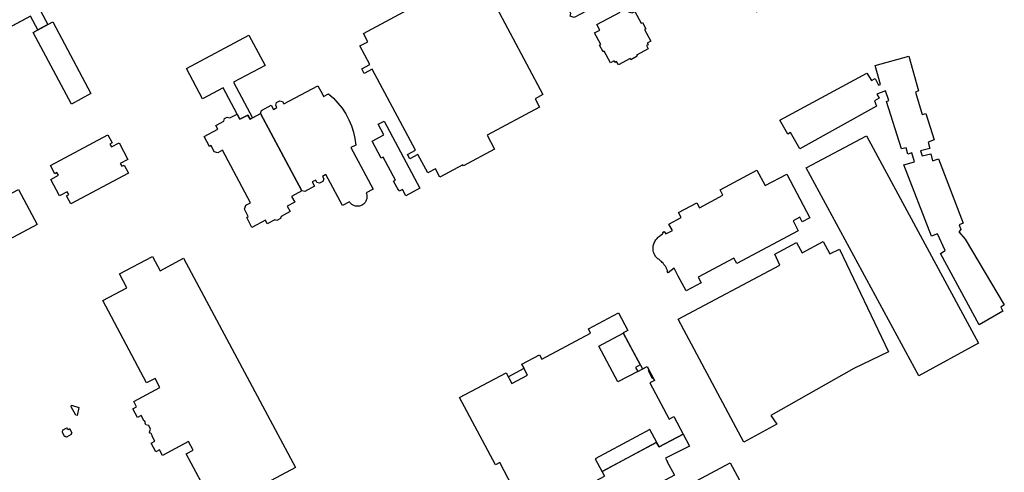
# Model space of a CAD drawing. Header units: inches. Extents: x 480978 to 483416, y 5454526 to 5457823.
# Tile 36 of 54: x 481522 to 482031, y 5457187 to 5457421. Entities that reach past the tile are written whole.
import ezdxf

# ---------------------------------------------------------------- set-up
doc = ezdxf.new("R2010")
doc.units = ezdxf.units.IN
doc.header["$MEASUREMENT"] = 0
for name, color, linetype in [('ubcv_building_records', 10, 'Continuous'), ('ubcv_buildings', 10, 'Continuous'), ('ubcv_buildings_uc', 10, 'Continuous'), ('ubcv_subbuildings', 10, 'Continuous')]:
    doc.layers.add(name, color=color, linetype=linetype)

# ---------------------------------------------------------------- blocks, each defined once
blk = doc.blocks.new('ubcv_campus_buildings_ACAD_1_FMEBLOCK9')
at = {"layer": 'ubcv_building_records'}
for points in [[(4.33, 7.12), (3.38, 2.89), (2.75, 3.06), (0.29, 7.5), (0.6, 8.27)], [(-1.82, -3.98), (-0.85, -4.28), (-0.75, -3.94), (-0.55, -3.83), (0.64, -6.07), (0.46, -6.17), (0.28, -6.75), (0.38, -6.93), (-2.13, -8.27), (-2.22, -8.09), (-2.81, -7.91), (-2.99, -8.01), (-4.33, -5.5), (-4.15, -5.41), (-3.97, -4.82), (-4.07, -4.64), (-1.83, -3.45), (-1.72, -3.64)]]:
    blk.add_lwpolyline(points, close=True, dxfattribs=at)
blk = doc.blocks.new('ubcv_campus_buildings_ACAD_1_FMEBLOCK78')
at = {"layer": 'ubcv_buildings'}
for points in [[(-33.32, 47.42), (36.07, 84.45), (45.99, 65.88), (40.58, 62.99), (44.34, 55.94), (46.89, 57.3), (66.65, 20.27), (56.55, 14.88), (36.79, 51.91), (39.18, 53.19), (35.42, 60.24), (-23.63, 28.72), (-33.55, 47.3)], [(-40.26, -66.44), (-66.65, -16.99), (-39.8, -2.65), (-22.07, -35.87), (-26.63, -38.31), (-17.96, -54.54), (18.75, -34.95), (15.22, -28.33), (12.88, -29.59), (-15.7, 23.95), (-5.75, 29.26), (22.82, -24.28), (20.22, -25.67), (23.75, -32.28), (29.26, -29.34), (38.87, -47.35), (-30.64, -84.45)]]:
    blk.add_lwpolyline(points, close=True, dxfattribs=at)
blk = doc.blocks.new('ubcv_campus_buildings_ACAD_1_FMEBLOCK100')
at = {"layer": 'ubcv_buildings'}
for points in [[(4.33, 7.12), (3.38, 2.89), (2.75, 3.06), (0.29, 7.5), (0.6, 8.27)], [(-1.82, -3.98), (-0.85, -4.28), (-0.75, -3.94), (-0.55, -3.83), (0.64, -6.07), (0.46, -6.17), (0.28, -6.75), (0.38, -6.93), (-2.13, -8.27), (-2.22, -8.09), (-2.81, -7.91), (-2.99, -8.01), (-4.33, -5.5), (-4.15, -5.41), (-3.97, -4.82), (-4.07, -4.64), (-1.83, -3.45), (-1.72, -3.64)]]:
    blk.add_lwpolyline(points, close=True, dxfattribs=at)
blk = doc.blocks.new('ubcv_campus_buildings_ACAD_1_FMEBLOCK107')
at = {"layer": 'ubcv_buildings'}
for points in [[(40.76, 46.96), (39.18, 46.12), (33.92, 55.98), (28.13, 53.01), (29.6, 50.26), (24.01, 47.24), (23.67, 47.87), (20.7, 46.28), (21.04, 45.65), (15.64, 42.77), (15.3, 43.4), (12.33, 41.82), (13.41, 39.8), (10.44, 38.22), (10.1, 38.85), (4.18, 35.68), (4.52, 35.05), (-1.41, 31.89), (-1.75, 32.52), (-7.67, 29.36), (-7.34, 28.73), (-10.3, 27.15), (-12.65, 31.54), (-14.06, 30.79), (-12.47, 27.83), (-19.39, 24.14), (-20.91, 26.97), (-24.12, 32.98), (-25.68, 35.92), (-23.25, 37.22), (-25.89, 42.17), (-20.63, 40.57), (-18.17, 41.88), (-18.56, 42.61), (-15.59, 44.2), (-15.25, 43.57), (-9.33, 46.73), (-9.66, 47.36), (-3.74, 50.52), (-3.4, 49.89), (-0.43, 51.47), (-0.77, 52.1), (-2.06, 54.52), (0.91, 56.1), (1.25, 55.47), (6.94, 58.51), (6.6, 59.14), (12.3, 62.18), (12.63, 61.55), (16.65, 63.73), (16.32, 64.36), (19.29, 65.95), (21.13, 62.5), (24.44, 64.26), (24.03, 65.03), (35.97, 71.29), (39.78, 64.14), (41.48, 65.05), (41.16, 65.65), (48.39, 69.51), (52.07, 62.61), (51.44, 62.28), (54.6, 56.35), (55.23, 56.69), (61.93, 44.15), (60.34, 43.3), (61.47, 41.17), (66.59, 39.2), (62.08, 36.79), (63.88, 33.42), (61.2, 31.99), (61.96, 30.56), (55.63, 27.19), (51.58, 34.77), (53.94, 36.04), (53.49, 36.89), (47.76, 33.83)], [(-52.95, -3.21), (-55.75, 2.03), (-58.44, 0.6), (-61.66, 6.62), (-62.29, 6.28), (-64.08, 9.64), (-63.45, 9.98), (-66.66, 16), (-63.97, 17.44), (-65.59, 20.48), (-59.54, 23.71), (-59.88, 24.34), (-56.51, 26.14), (-56.18, 25.51), (-50.12, 28.74), (-48.5, 25.69), (-45.8, 27.13), (-42.59, 21.11), (-41.96, 21.45), (-40.17, 18.09), (-40.8, 17.75), (-37.58, 11.73), (-40.28, 10.29), (-38.94, 7.78), (-51.24, 1.21), (-49.78, -1.52), (-47.37, -6.04), (-44.97, -4.76), (-44.56, -5.54), (-30.5, 1.96), (-30.92, 2.74), (-20.46, 8.32), (-20.05, 7.54), (-18.26, 7.04), (-18.82, 5.21), (-17.46, 2.67), (-17.3, 2.37), (-13.94, 4.17), (-11.03, -1.29), (-14.39, -3.09), (-10.8, -9.81), (-6.38, -7.45), (-1.36, -4.77), (-0.73, -2.71), (-1.45, -1.36), (4.57, 1.85), (4.23, 2.48), (7.59, 4.28), (7.93, 3.65), (13.95, 6.86), (14.94, 5.01), (15.78, 5.46), (16.23, 4.62), (18.23, 5.68), (21.44, -0.34), (22.07, 0), (23.87, -3.36), (23.24, -3.7), (26.45, -9.72), (24.45, -10.79), (24.9, -11.63), (24.06, -12.08), (25.08, -14), (19.06, -17.21), (19.4, -17.84), (16.04, -19.64), (15.7, -19.01), (9.68, -22.22), (8.24, -19.53), (5.73, -20.87), (-0.83, -8.56), (-4.69, -10.62), (-9.11, -12.98), (-6.26, -18.31), (-4.48, -18.85), (-5.03, -20.63), (-4.62, -21.4), (-9.41, -23.95), (-9.82, -23.18), (-19.82, -28.51), (-19.4, -29.29), (-23.69, -31.58), (-24.11, -30.8), (-29.25, -33.54), (-28.83, -34.32), (-30.68, -35.31), (-28.41, -39.57), (-26.08, -43.95), (-24.23, -44.51), (-22.74, -43.71), (-19.53, -49.73), (-18.9, -49.4), (-17.1, -52.76), (-17.73, -53.1), (-14.52, -59.12), (-16.37, -60.11), (-15.92, -60.95), (-16.76, -61.39), (-15.87, -63.07), (-21.89, -66.28), (-21.56, -66.91), (-24.92, -68.7), (-25.25, -68.07), (-31.27, -71.29), (-31.51, -71.02), (-32.23, -69.65), (-33.07, -70.1), (-33.52, -69.26), (-35.38, -70.25), (-38.59, -64.23), (-39.22, -64.56), (-41.01, -61.2), (-40.38, -60.87), (-43.6, -54.85), (-40.9, -53.41), (-42.42, -50.57), (-30.36, -44.13), (-31.82, -41.39), (-34.49, -36.39), (-54.1, -46.86), (-56.26, -46.23), (-55.84, -44.8), (-58.38, -40.04), (-65.1, -43.63), (-70.61, -33.3), (-63.89, -29.72), (-67.05, -23.8), (-68.4, -21.25), (-70.17, -20.72), (-69.61, -19.01), (-50.08, -8.59)], [(51.39, 18.92), (54.02, 20.32), (54.05, 20.35), (55.35, 17.91), (58.14, 19.4), (59.23, 19.08), (58.12, 15.28), (59.15, 13.34), (59.68, 13.62), (61.22, 10.73), (61.85, 11.07), (65.01, 5.14), (64.38, 4.81), (65.7, 2.34), (64.44, 1.67), (65.96, -1.18), (66.59, -0.84), (69.59, -6.45), (68.96, -6.79), (70.5, -9.68), (64.5, -12.88), (65.38, -14.53), (68.04, -13.11), (70.61, -17.92), (68.05, -19.29), (68.38, -19.92), (62.36, -23.13), (62.02, -22.5), (59.39, -23.9), (58.14, -24.57), (61.46, -30.79), (58.69, -32.27), (59.02, -32.89), (53.34, -35.93), (53, -35.3), (47.34, -38.32), (47.68, -38.95), (44.73, -40.52), (43.88, -38.92), (41.93, -39.95), (40.45, -44.05), (39.77, -43.83), (37.99, -40.5), (35.56, -41.8), (34.11, -39.07), (33.75, -39.27), (32.23, -36.43), (37.55, -33.59), (33.87, -26.69), (36.57, -25.24), (36.91, -25.87), (42.57, -22.85), (42.24, -22.22), (47.92, -19.19), (48.26, -19.82), (51.03, -18.34), (51.71, -19.62), (58.34, -16.08), (55.99, -11.68), (55.36, -12.01), (54.02, -9.5), (53.39, -9.84), (50.31, -4.06), (50.94, -3.72), (49.42, -0.88), (50.68, -0.2), (49.31, 2.35), (48.68, 2.02), (45.52, 7.94), (46.15, 8.28), (44.75, 10.9), (50.43, 13.93), (48.23, 18.04), (51.05, 19.55)]]:
    blk.add_lwpolyline(points, close=True, dxfattribs=at)

msp = doc.modelspace()

# ---------------------------------------------------------------- linework, layer by layer
at = {"layer": 'ubcv_building_records'}
for points in [[(481458.86, 5457409.88), (481528.26, 5457446.92), (481538.17, 5457428.34), (481532.77, 5457425.45), (481536.53, 5457418.4), (481531.37, 5457415.65), (481527.61, 5457422.7), (481468.55, 5457391.18), (481458.64, 5457409.76)], [(481539.07, 5457419.76), (481558.84, 5457382.73), (481548.74, 5457377.34), (481528.97, 5457414.37)], [(481639.92, 5457371.66), (481635.81, 5457369.47), (481627.13, 5457385.73), (481616.48, 5457380.04), (481608.15, 5457395.66), (481640.53, 5457412.95), (481648.87, 5457397.33), (481632.58, 5457388.63), (481642.43, 5457370.18), (481641.09, 5457369.47)], [(481678.48, 5457382.53), (481679.14, 5457381.28), (481681.57, 5457382.57), (481684.15, 5457380.32), (481686.52, 5457377.84), (481688.65, 5457375.16), (481690.53, 5457372.29), (481692.14, 5457369.27), (481693.48, 5457366.12), (481694.52, 5457362.85), (481695.26, 5457359.51), (481695.7, 5457356.11), (481693.27, 5457354.81), (481704.74, 5457333.33), (481701.11, 5457331.39), (481701.26, 5457330.99), (481701.39, 5457330.58), (481701.47, 5457330.15), (481701.52, 5457329.72), (481701.53, 5457329.29), (481701.5, 5457328.86), (481701.43, 5457328.43), (481701.33, 5457328.02), (481701.19, 5457327.61), (481701.01, 5457327.21), (481700.8, 5457326.84), (481700.56, 5457326.48), (481700.29, 5457326.14), (481699.99, 5457325.83), (481699.66, 5457325.55), (481699.31, 5457325.3), (481698.94, 5457325.08), (481698.55, 5457324.89), (481698.14, 5457324.74), (481697.73, 5457324.63), (481697.3, 5457324.55), (481696.87, 5457324.51), (481696.44, 5457324.51), (481696.01, 5457324.54), (481695.58, 5457324.62), (481695.17, 5457324.73), (481694.76, 5457324.87), (481694.37, 5457325.06), (481694, 5457325.27), (481693.64, 5457325.52), (481693.31, 5457325.8), (481693.01, 5457326.11), (481692.73, 5457326.44), (481692.49, 5457326.79), (481688.86, 5457324.85), (481680.31, 5457340.87), (481678.55, 5457339.92), (481679.18, 5457338.73), (481678.77, 5457337.38), (481677, 5457336.44), (481675.65, 5457336.85), (481675.02, 5457338.04), (481673.25, 5457337.1), (481674.45, 5457334.85), (481669.42, 5457332.17), (481667.94, 5457332.49), (481646.57, 5457372.41), (481647.06, 5457374.07), (481652.09, 5457376.75), (481653.24, 5457374.59), (481655, 5457375.53), (481654.37, 5457376.73), (481654.78, 5457378.08), (481656.55, 5457379.02), (481657.9, 5457378.61), (481658.53, 5457377.42), (481676.18, 5457386.84)], [(481667.94, 5457332.49), (481662.54, 5457329.61), (481664.16, 5457326.57), (481660.29, 5457324.5), (481661.75, 5457321.76), (481657.14, 5457319.3), (481656.84, 5457318.23), (481654.99, 5457317.24), (481653.92, 5457317.58), (481649.99, 5457315.49), (481649.03, 5457317.29), (481642.09, 5457313.58), (481639.35, 5457318.71), (481640.19, 5457319.16), (481638.16, 5457322.95), (481638.84, 5457325.06), (481641.25, 5457326.34), (481626.76, 5457353.49), (481624.35, 5457352.2), (481622.59, 5457352.71), (481620.9, 5457355.87), (481620.14, 5457355.46), (481617.4, 5457360.58), (481624.51, 5457364.38), (481623.47, 5457366.34), (481627.46, 5457368.47), (481627.91, 5457369.93), (481629.25, 5457370.64), (481630.71, 5457370.2), (481634.38, 5457372.16), (481635.81, 5457369.47), (481639.92, 5457371.66), (481641.09, 5457369.47), (481646.57, 5457372.41)], [(481710.36, 5457368.56), (481728.86, 5457333.89), (481721.55, 5457329.99), (481719.86, 5457333.16), (481718.27, 5457332.31), (481717.99, 5457332.84), (481717.86, 5457332.77), (481715.31, 5457337.54), (481716.24, 5457338.03), (481709.88, 5457349.94), (481708.96, 5457349.45), (481704.3, 5457358.18), (481710.3, 5457361.38), (481707.33, 5457366.94)], [(481538.1, 5457338.43), (481542.01, 5457340.52), (481541.24, 5457341.97), (481540.1, 5457341.37), (481537.85, 5457345.58), (481567.57, 5457361.44), (481569.81, 5457357.23), (481568.68, 5457356.62), (481569.45, 5457355.17), (481573.37, 5457357.26), (481577.92, 5457348.73), (481574.01, 5457346.64), (481574.78, 5457345.18), (481575.92, 5457345.79), (481578.17, 5457341.58), (481548.45, 5457325.72), (481546.21, 5457329.93), (481547.34, 5457330.54), (481546.57, 5457331.99), (481542.65, 5457329.9)], [(481856.44, 5457292.36), (481856.32, 5457292.59), (481856.16, 5457292.88), (481855.99, 5457293.17), (481855.81, 5457293.46), (481855.67, 5457293.68), (481855.53, 5457293.88), (481855.33, 5457294.17), (481855.11, 5457294.46), (481854.86, 5457294.77), (481854.6, 5457295.08), (481854.2, 5457295.52), (481853.76, 5457295.96), (481853.52, 5457296.18), (481853.21, 5457296.46), (481852.77, 5457296.81), (481852.37, 5457297.12), (481851.99, 5457297.39), (481851.65, 5457297.67), (481851.27, 5457298.04), (481850.97, 5457298.38), (481850.69, 5457298.72), (481850.3, 5457299.33), (481850.01, 5457299.91), (481849.81, 5457300.4), (481849.66, 5457300.89), (481849.53, 5457301.46), (481849.44, 5457302.12), (481849.43, 5457302.54), (481849.44, 5457303.06), (481849.51, 5457303.68), (481849.58, 5457304.11), (481849.68, 5457304.52), (481849.83, 5457305.04), (481850.04, 5457305.6), (481850.3, 5457306.16), (481850.6, 5457306.69), (481850.91, 5457307.16), (481851.23, 5457307.59), (481851.52, 5457307.93), (481851.93, 5457308.35), (481852.27, 5457308.65), (481852.83, 5457309.12), (481853.56, 5457309.73), (481854.25, 5457310.3), (481854.46, 5457310.48), (481854.64, 5457310.61), (481854.41, 5457310.92), (481855.13, 5457311.45), (481856.03, 5457310.2), (481859.42, 5457312.01), (481857.65, 5457315.33), (481864, 5457318.71), (481862.62, 5457321.28), (481872.09, 5457326.33), (481873.47, 5457323.76), (481885.6, 5457330.24), (481884.12, 5457333.03), (481903.19, 5457343.21), (481907.46, 5457335.2), (481918.54, 5457341.11), (481930.56, 5457318.59), (481926.63, 5457316.5), (481925.38, 5457318.84), (481921.83, 5457316.94), (481924.54, 5457311.87), (481892.79, 5457294.91), (481891.29, 5457297.7), (481872.76, 5457287.81), (481874.25, 5457285.03), (481866.51, 5457280.89), (481862.49, 5457288.42), (481860.33, 5457292.46), (481857.25, 5457290.21), (481856.72, 5457290.93), (481857.04, 5457291.16), (481856.99, 5457291.25), (481856.74, 5457291.73), (481856.59, 5457292.06)], [(481507.41, 5457334.13), (481512.4, 5457336.79), (481515.93, 5457330.18), (481521.44, 5457333.12), (481531.06, 5457315.11), (481461.54, 5457278.01), (481451.93, 5457296.02), (481510.94, 5457327.51)], [(481940.77, 5457299.98), (481945.79, 5457302.36), (481971.19, 5457249.31), (481953.27, 5457240.64), (481910.4, 5457216.35), (481913.46, 5457211.99), (481896.32, 5457202.71), (481865.32, 5457260.66), (481862.45, 5457266.12), (481914.97, 5457294.03), (481912.38, 5457299.76), (481923.7, 5457305.8), (481926.53, 5457300.54), (481937.33, 5457306.33)], [(481564.9, 5457275.76), (481577.4, 5457282.43), (481573.6, 5457289.55), (481590.59, 5457298.62), (481594.58, 5457291.17), (481606.61, 5457297.68), (481664.61, 5457189.59), (481623.56, 5457167.59), (481608.01, 5457196.52), (481611.73, 5457198.5), (481609.33, 5457202.98), (481595.8, 5457195.72), (481594.23, 5457198.65), (481592.31, 5457197.63), (481589.89, 5457202.15), (481591.82, 5457203.18), (481590.43, 5457205.79), (481590.53, 5457206.13), (481590.05, 5457207.03), (481589.5, 5457207.2), (481589.18, 5457207.8), (481589.65, 5457209.35), (481588.68, 5457211.17), (481587.13, 5457211.64), (481586.81, 5457212.24), (481586.98, 5457212.79), (481586.5, 5457213.69), (481586.15, 5457213.8), (481584.76, 5457216.4), (481582.84, 5457215.37), (481580.42, 5457219.9), (481582.35, 5457220.93), (481580.94, 5457223.57), (481594.46, 5457230.88), (481591.95, 5457235.57), (481587.6, 5457233.22)], [(481841.55, 5457239.19), (481831.28, 5457233.76), (481821.4, 5457252.25), (481834.07, 5457259.01), (481842.86, 5457242.55), (481840.44, 5457241.26)], [(481815.69, 5457180.49), (481824.37, 5457185.12), (481823.1, 5457187.51), (481851.28, 5457202.55), (481852.55, 5457200.16), (481864.98, 5457206.81), (481868.31, 5457200.58), (481855.84, 5457194.31), (481856.57, 5457192.93), (481856.65, 5457192.97), (481856.87, 5457192.55), (481856.8, 5457192.51), (481860.32, 5457185.91), (481860.39, 5457185.95), (481860.56, 5457185.64), (481830.15, 5457169.41), (481830.17, 5457169.36), (481828.84, 5457168.65), (481824.04, 5457166.09), (481825.49, 5457163.39), (481813, 5457156.72), (481805.84, 5457170.13), (481817.81, 5457176.52)]]:
    msp.add_lwpolyline(points, close=True, dxfattribs=at)
for points in [[(481767.12, 5457429.84), (481792.54, 5457382.21), (481788.51, 5457380.06), (481790.8, 5457375.76), (481763.64, 5457361.26), (481767.52, 5457354), (481751.47, 5457345.44), (481751.18, 5457345.97), (481739.27, 5457339.62), (481736.97, 5457343.92), (481732.94, 5457341.77), (481727.87, 5457351.27), (481723.63, 5457349.01), (481722.41, 5457351.3), (481726.64, 5457353.56), (481704.29, 5457395.45), (481700.05, 5457393.19), (481698.83, 5457395.48), (481703.06, 5457397.74), (481697.92, 5457407.38), (481701.95, 5457409.53), (481699.66, 5457413.83), (481725.07, 5457427.39)], [(481840.1, 5457425.23), (481843.31, 5457419.21), (481843.94, 5457419.54), (481845.73, 5457416.18), (481845.1, 5457415.85), (481848.32, 5457409.83), (481846.46, 5457408.84), (481846.91, 5457408), (481846.07, 5457407.55), (481846.96, 5457405.88), (481840.94, 5457402.66), (481841.28, 5457402.03), (481837.92, 5457400.24), (481837.58, 5457400.87), (481831.56, 5457397.66), (481831.33, 5457397.92), (481830.6, 5457399.29), (481829.76, 5457398.84), (481829.31, 5457399.68), (481827.46, 5457398.69), (481824.25, 5457404.71), (481823.62, 5457404.38), (481821.82, 5457407.74), (481822.45, 5457408.08), (481819.24, 5457414.1), (481821.93, 5457415.53), (481820.42, 5457418.38), (481832.48, 5457424.81)], [(481776.85, 5457179.62), (481770.17, 5457192.12), (481767.97, 5457190.95), (481749.44, 5457225.68), (481773.44, 5457238.5), (481776.42, 5457232.91), (481784.61, 5457237.29), (481781.63, 5457242.87), (481790.75, 5457247.73), (481791.94, 5457245.51), (481817.18, 5457258.98), (481815.99, 5457261.21), (481831.52, 5457269.49), (481836.38, 5457260.38), (481834.02, 5457259.12), (481842.86, 5457242.55), (481840.44, 5457241.26), (481841.55, 5457239.19), (481846.33, 5457241.74), (481847.31, 5457239.9), (481846.92, 5457239.68), (481849.02, 5457235.75), (481849.41, 5457235.96), (481850.21, 5457234.47), (481847.85, 5457233.21), (481857.79, 5457214.58), (481860.15, 5457215.84), (481864.98, 5457206.79), (481852.55, 5457200.16), (481847.76, 5457209.13), (481819.58, 5457194.09), (481824.37, 5457185.12)]]:
    msp.add_lwpolyline(points, dxfattribs=at)
at = {"layer": 'ubcv_buildings'}
for points in [[(481767.12, 5457429.84), (481792.54, 5457382.21), (481788.51, 5457380.06), (481790.8, 5457375.76), (481763.64, 5457361.26), (481767.52, 5457354), (481751.47, 5457345.44), (481751.18, 5457345.97), (481739.27, 5457339.62), (481736.97, 5457343.92), (481732.94, 5457341.77), (481727.87, 5457351.27), (481723.63, 5457349.01), (481722.41, 5457351.3), (481726.64, 5457353.56), (481704.29, 5457395.45), (481700.05, 5457393.19), (481698.83, 5457395.48), (481703.06, 5457397.74), (481697.92, 5457407.38), (481701.95, 5457409.53), (481699.66, 5457413.83), (481725.07, 5457427.39)], [(481776.85, 5457179.62), (481770.17, 5457192.12), (481767.97, 5457190.95), (481749.44, 5457225.68), (481773.44, 5457238.5), (481774.56, 5457236.46), (481782.76, 5457240.84), (481781.63, 5457242.87), (481790.75, 5457247.73), (481791.94, 5457245.51), (481817.18, 5457258.98), (481815.99, 5457261.21), (481831.52, 5457269.49), (481836.38, 5457260.38), (481834.02, 5457259.12), (481834.07, 5457259.01), (481843.95, 5457240.47), (481846.33, 5457241.74), (481850.21, 5457234.47), (481847.85, 5457233.21), (481857.81, 5457214.59), (481860.15, 5457215.84), (481864.97, 5457206.81), (481852.55, 5457200.16), (481851.26, 5457202.51), (481823.09, 5457187.47), (481824.37, 5457185.12)]]:
    msp.add_lwpolyline(points, dxfattribs=at)
for points in [[(481678.48, 5457382.53), (481679.14, 5457381.28), (481681.57, 5457382.57), (481684.15, 5457380.32), (481686.52, 5457377.84), (481688.65, 5457375.16), (481690.53, 5457372.29), (481692.14, 5457369.27), (481693.48, 5457366.12), (481694.52, 5457362.85), (481695.26, 5457359.51), (481695.7, 5457356.11), (481693.27, 5457354.81), (481704.74, 5457333.33), (481701.11, 5457331.39), (481701.26, 5457330.99), (481701.39, 5457330.58), (481701.47, 5457330.15), (481701.52, 5457329.72), (481701.53, 5457329.29), (481701.5, 5457328.86), (481701.43, 5457328.43), (481701.33, 5457328.02), (481701.19, 5457327.61), (481701.01, 5457327.21), (481700.8, 5457326.84), (481700.56, 5457326.48), (481700.29, 5457326.14), (481699.99, 5457325.83), (481699.66, 5457325.55), (481699.31, 5457325.3), (481698.94, 5457325.08), (481698.55, 5457324.89), (481698.14, 5457324.74), (481697.73, 5457324.63), (481697.3, 5457324.55), (481696.87, 5457324.51), (481696.44, 5457324.51), (481696.01, 5457324.54), (481695.58, 5457324.62), (481695.17, 5457324.73), (481694.76, 5457324.87), (481694.37, 5457325.06), (481694, 5457325.27), (481693.64, 5457325.52), (481693.31, 5457325.8), (481693.01, 5457326.11), (481692.73, 5457326.44), (481692.49, 5457326.79), (481688.86, 5457324.85), (481680.31, 5457340.87), (481678.55, 5457339.92), (481679.18, 5457338.73), (481678.77, 5457337.38), (481677, 5457336.44), (481675.65, 5457336.85), (481675.02, 5457338.04), (481673.25, 5457337.1), (481674.45, 5457334.85), (481669.42, 5457332.17), (481667.94, 5457332.49), (481662.54, 5457329.61), (481664.16, 5457326.57), (481660.29, 5457324.5), (481661.75, 5457321.76), (481657.14, 5457319.3), (481656.84, 5457318.23), (481654.99, 5457317.24), (481653.92, 5457317.58), (481649.99, 5457315.49), (481649.03, 5457317.29), (481642.09, 5457313.58), (481639.35, 5457318.71), (481640.19, 5457319.16), (481638.16, 5457322.95), (481638.84, 5457325.06), (481641.25, 5457326.34), (481626.76, 5457353.49), (481624.35, 5457352.2), (481622.59, 5457352.71), (481620.9, 5457355.87), (481620.14, 5457355.46), (481617.4, 5457360.58), (481624.51, 5457364.38), (481623.47, 5457366.34), (481627.46, 5457368.47), (481627.91, 5457369.93), (481629.25, 5457370.64), (481630.71, 5457370.2), (481634.38, 5457372.16), (481627.13, 5457385.73), (481616.48, 5457380.04), (481608.15, 5457395.66), (481640.53, 5457412.95), (481648.87, 5457397.33), (481632.58, 5457388.63), (481642.43, 5457370.19), (481646.57, 5457372.41), (481647.06, 5457374.07), (481652.09, 5457376.75), (481653.24, 5457374.59), (481655, 5457375.53), (481654.37, 5457376.73), (481654.78, 5457378.08), (481656.55, 5457379.02), (481657.9, 5457378.61), (481658.53, 5457377.42), (481676.18, 5457386.84)], [(481710.36, 5457368.56), (481728.86, 5457333.89), (481721.55, 5457329.99), (481719.86, 5457333.16), (481718.27, 5457332.31), (481717.99, 5457332.84), (481717.86, 5457332.77), (481715.31, 5457337.54), (481716.24, 5457338.03), (481709.88, 5457349.94), (481708.96, 5457349.45), (481704.3, 5457358.18), (481710.3, 5457361.38), (481707.33, 5457366.94)], [(481538.1, 5457338.43), (481542.01, 5457340.52), (481541.24, 5457341.97), (481540.1, 5457341.37), (481537.85, 5457345.58), (481567.57, 5457361.44), (481569.81, 5457357.23), (481568.68, 5457356.62), (481569.45, 5457355.17), (481573.37, 5457357.26), (481577.92, 5457348.73), (481574.01, 5457346.64), (481574.78, 5457345.18), (481575.92, 5457345.79), (481578.17, 5457341.58), (481548.45, 5457325.72), (481546.21, 5457329.93), (481547.34, 5457330.54), (481546.57, 5457331.99), (481542.65, 5457329.9)], [(481856.44, 5457292.36), (481856.32, 5457292.59), (481856.16, 5457292.88), (481855.99, 5457293.17), (481855.81, 5457293.46), (481855.67, 5457293.68), (481855.53, 5457293.88), (481855.33, 5457294.17), (481855.11, 5457294.46), (481854.86, 5457294.77), (481854.6, 5457295.08), (481854.2, 5457295.52), (481853.76, 5457295.96), (481853.52, 5457296.18), (481853.21, 5457296.46), (481852.77, 5457296.81), (481852.37, 5457297.12), (481851.99, 5457297.39), (481851.65, 5457297.67), (481851.27, 5457298.04), (481850.97, 5457298.38), (481850.69, 5457298.72), (481850.3, 5457299.33), (481850.01, 5457299.91), (481849.81, 5457300.4), (481849.66, 5457300.89), (481849.53, 5457301.46), (481849.44, 5457302.12), (481849.43, 5457302.54), (481849.44, 5457303.06), (481849.51, 5457303.68), (481849.58, 5457304.11), (481849.68, 5457304.52), (481849.83, 5457305.04), (481850.04, 5457305.6), (481850.3, 5457306.16), (481850.6, 5457306.69), (481850.91, 5457307.16), (481851.23, 5457307.59), (481851.52, 5457307.93), (481851.93, 5457308.35), (481852.27, 5457308.65), (481852.83, 5457309.12), (481853.56, 5457309.73), (481854.25, 5457310.3), (481854.46, 5457310.48), (481854.64, 5457310.61), (481854.41, 5457310.92), (481855.13, 5457311.45), (481856.03, 5457310.2), (481859.42, 5457312.01), (481857.65, 5457315.33), (481864, 5457318.71), (481862.62, 5457321.28), (481872.09, 5457326.33), (481873.47, 5457323.76), (481885.6, 5457330.24), (481884.12, 5457333.03), (481903.19, 5457343.21), (481907.46, 5457335.2), (481918.54, 5457341.11), (481930.56, 5457318.59), (481926.63, 5457316.5), (481925.38, 5457318.84), (481921.83, 5457316.94), (481924.54, 5457311.87), (481892.79, 5457294.91), (481891.29, 5457297.7), (481872.76, 5457287.81), (481874.25, 5457285.03), (481866.51, 5457280.89), (481862.49, 5457288.42), (481860.33, 5457292.46), (481857.25, 5457290.21), (481856.72, 5457290.93), (481857.04, 5457291.16), (481856.99, 5457291.25), (481856.74, 5457291.73), (481856.59, 5457292.06)], [(481940.77, 5457299.98), (481945.79, 5457302.36), (481971.19, 5457249.31), (481953.27, 5457240.64), (481910.4, 5457216.35), (481913.46, 5457211.99), (481896.32, 5457202.71), (481865.32, 5457260.66), (481862.45, 5457266.12), (481914.97, 5457294.03), (481912.38, 5457299.76), (481923.7, 5457305.8), (481926.53, 5457300.54), (481937.33, 5457306.33)], [(481564.9, 5457275.76), (481577.4, 5457282.43), (481573.6, 5457289.55), (481590.59, 5457298.62), (481594.58, 5457291.17), (481606.61, 5457297.68), (481664.61, 5457189.59), (481623.56, 5457167.59), (481608.01, 5457196.52), (481611.73, 5457198.5), (481609.33, 5457202.98), (481595.8, 5457195.72), (481594.23, 5457198.65), (481592.31, 5457197.63), (481589.89, 5457202.15), (481591.82, 5457203.18), (481590.43, 5457205.79), (481590.53, 5457206.13), (481590.05, 5457207.03), (481589.5, 5457207.2), (481589.18, 5457207.8), (481589.65, 5457209.35), (481588.68, 5457211.17), (481587.13, 5457211.64), (481586.81, 5457212.24), (481586.98, 5457212.79), (481586.5, 5457213.69), (481586.15, 5457213.8), (481584.76, 5457216.4), (481582.84, 5457215.37), (481580.42, 5457219.9), (481582.35, 5457220.93), (481580.94, 5457223.57), (481594.46, 5457230.88), (481591.95, 5457235.57), (481587.6, 5457233.22)]]:
    msp.add_lwpolyline(points, close=True, dxfattribs=at)
at = {"layer": 'ubcv_buildings_uc'}
for points in [[(481965, 5457376.23), (481925.32, 5457354.22), (481920.53, 5457362.65), (481919.16, 5457361.76), (481914.98, 5457368.93), (481960.05, 5457393.35), (481962.36, 5457389.55), (481964.31, 5457390.61), (481965.94, 5457387.16), (481967.06, 5457387.53), (481964.23, 5457397.19), (481981.68, 5457402.09), (481986.64, 5457384.11), (481985.06, 5457383.45), (481988.62, 5457371.88), (481990.4, 5457372.5), (481994.71, 5457358.81), (481991.61, 5457357.62), (481992.53, 5457354.39), (481987.68, 5457353.24), (481988.54, 5457350.51), (481993.09, 5457351.56), (481993.99, 5457347.94), (481997.02, 5457349), (482009.79, 5457315.71), (482007.74, 5457315), (482008.61, 5457312.52), (482007.57, 5457311.37), (482010.79, 5457307.5), (482010.78, 5457307.52), (482031.06, 5457273.62), (482029.2, 5457272.42), (482030.36, 5457270.28), (482018.05, 5457263.23), (481998.06, 5457300.18), (482000.46, 5457301.61), (481996.48, 5457310.29), (481993.47, 5457309.02), (481979.08, 5457345.88), (481984.68, 5457347.46), (481983.27, 5457352.13), (481981.21, 5457351.49), (481980.39, 5457354.78), (481977.85, 5457354.13), (481970.21, 5457378.64), (481971.36, 5457379.26), (481969.64, 5457384.11), (481965.07, 5457382.5), (481966.36, 5457380.4), (481963.9, 5457378.94)], [(481986.9, 5457236.88), (481928.57, 5457344.31), (481959.86, 5457360.99), (482017.75, 5457253.72)], [(481889.4, 5457191.95), (481935.31, 5457106.45), (481887.95, 5457081.23), (481882.19, 5457092.07), (481876.44, 5457088.81), (481863.16, 5457113.57), (481868.71, 5457116.55), (481841.9, 5457166.55)]]:
    msp.add_lwpolyline(points, close=True, dxfattribs=at)
at = {"layer": 'ubcv_subbuildings'}
for points in [[(481458.86, 5457409.88), (481528.26, 5457446.92), (481538.17, 5457428.34), (481532.77, 5457425.45), (481536.53, 5457418.4), (481531.37, 5457415.65), (481527.61, 5457422.7), (481468.55, 5457391.18), (481458.64, 5457409.76)], [(481539.07, 5457419.76), (481558.84, 5457382.73), (481548.74, 5457377.34), (481528.97, 5457414.37)], [(481639.92, 5457371.66), (481635.81, 5457369.47), (481627.13, 5457385.73), (481616.48, 5457380.04), (481608.15, 5457395.66), (481640.53, 5457412.95), (481648.87, 5457397.33), (481632.58, 5457388.63), (481642.43, 5457370.18), (481641.09, 5457369.47)], [(481507.41, 5457334.13), (481512.4, 5457336.79), (481515.93, 5457330.18), (481521.44, 5457333.12), (481531.06, 5457315.11), (481461.54, 5457278.01), (481451.93, 5457296.02), (481510.94, 5457327.51)]]:
    msp.add_lwpolyline(points, close=True, dxfattribs=at)
msp.add_lwpolyline([(481840.1, 5457425.23), (481843.31, 5457419.21), (481843.94, 5457419.54), (481845.73, 5457416.18), (481845.1, 5457415.85), (481848.32, 5457409.83), (481846.46, 5457408.84), (481846.91, 5457408), (481846.07, 5457407.55), (481846.96, 5457405.88), (481840.94, 5457402.66), (481841.28, 5457402.03), (481837.92, 5457400.24), (481837.58, 5457400.87), (481831.56, 5457397.66), (481831.33, 5457397.92), (481830.6, 5457399.29), (481829.76, 5457398.84), (481829.31, 5457399.68), (481827.46, 5457398.69), (481824.25, 5457404.71), (481823.62, 5457404.38), (481821.82, 5457407.74), (481822.45, 5457408.08), (481819.24, 5457414.1), (481821.93, 5457415.53), (481820.42, 5457418.38), (481832.48, 5457424.81)], dxfattribs=at)

# ---------------------------------------------------------------- block references
at = {"layer": 'ubcv_building_records'}
msp.add_blockref('ubcv_campus_buildings_ACAD_1_FMEBLOCK9', (481548.25, 5457213.44), dxfattribs=at)
at = {"layer": 'ubcv_buildings'}
for name, p in [('ubcv_campus_buildings_ACAD_1_FMEBLOCK107', (481862.84, 5457468.94)), ('ubcv_campus_buildings_ACAD_1_FMEBLOCK78', (481492.19, 5457362.46)), ('ubcv_campus_buildings_ACAD_1_FMEBLOCK100', (481548.25, 5457213.44))]:
    msp.add_blockref(name, p, dxfattribs=at)

doc.saveas('drawing.dxf')
